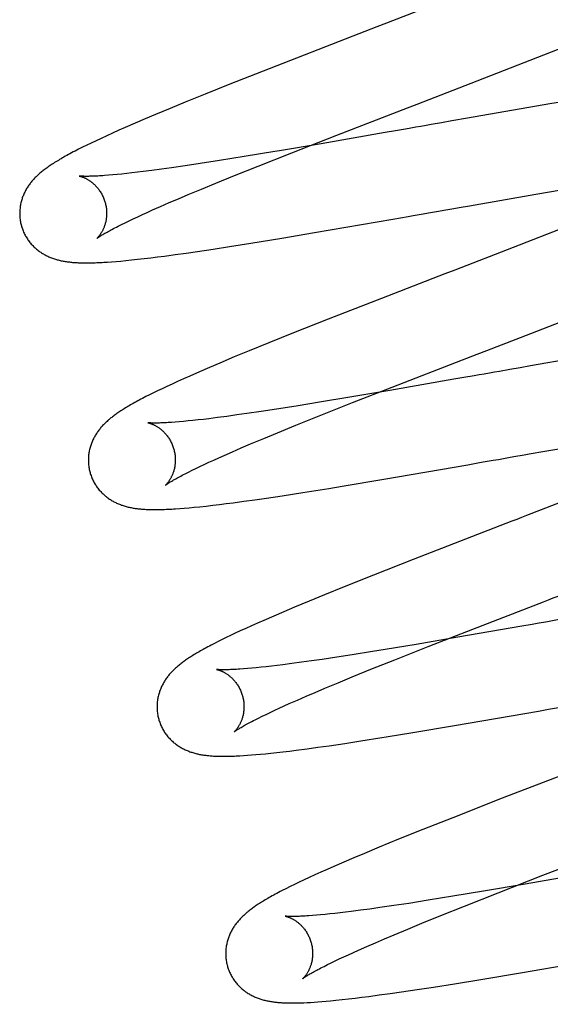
# Model space of a CAD drawing. Header units: inches. Extents: x 0 to 184, y 0 to 119.
# Tile 22 of 114: x 92.75 to 92.872, y 43.705 to 43.932. Entities that reach past the tile are written whole.
import ezdxf

# ---------------------------------------------------------------- set-up
doc = ezdxf.new("R2010")
doc.units = ezdxf.units.IN
doc.header["$LTSCALE"] = 10.121375
doc.header["$MEASUREMENT"] = 0
doc.linetypes.add('HIDDEN', pattern=[0.2, 0.1, -0.1])
doc.layers.add('DEFAULT_2', color=8, linetype='HIDDEN')

msp = doc.modelspace()

# ---------------------------------------------------------------- linework, layer by layer
at = {"layer": 'DEFAULT_2', "color": 8, "linetype": 'HIDDEN'}
for p, q in [((92.8377, 47.61281), (92.8377, 42.11231)), ((92.84702, 43.93552), (92.83473, 43.93076)), ((92.82697, 43.92776), (92.80773, 43.92027)), ((92.87095, 43.92349), (92.88075, 43.92737)), ((92.85417, 43.91694), (92.87095, 43.92349)), ((92.80773, 43.92027), (92.79871, 43.91672)), ((92.79871, 43.91672), (92.79301, 43.91443)), ((92.84182, 43.91216), (92.85417, 43.91694)), ((92.79301, 43.91443), (92.78846, 43.91259)), ((92.78846, 43.91259), (92.78498, 43.91115)), ((92.87232, 43.91217), (92.85333, 43.90889)), ((92.87817, 43.91315), (92.87232, 43.91217)), ((92.78163, 43.90976), (92.77921, 43.90874)), ((92.78498, 43.91115), (92.78163, 43.90976)), ((92.77689, 43.90774), (92.77464, 43.90676)), ((92.77921, 43.90874), (92.77689, 43.90774)), ((92.84738, 43.90785), (92.84501, 43.90743)), ((92.84976, 43.90826), (92.84738, 43.90785)), ((92.85333, 43.90889), (92.84976, 43.90826)), ((92.77038, 43.90485), (92.7691, 43.90426)), ((92.77174, 43.90547), (92.77038, 43.90485)), ((92.77317, 43.90611), (92.77174, 43.90547)), ((92.77464, 43.90676), (92.77317, 43.90611)), ((92.81299, 43.90096), (92.82327, 43.90498)), ((92.83446, 43.90558), (92.81974, 43.90303)), ((92.83679, 43.90599), (92.83446, 43.90558)), ((92.83912, 43.9064), (92.83679, 43.90599)), ((92.76578, 43.90268), (92.76483, 43.90221)), ((92.76681, 43.90318), (92.76578, 43.90268)), ((92.76792, 43.90371), (92.76681, 43.90318)), ((92.7691, 43.90426), (92.76792, 43.90371)), ((92.76393, 43.90176), (92.76309, 43.90133)), ((92.76483, 43.90221), (92.76393, 43.90176)), ((92.80906, 43.90121), (92.80202, 43.90005)), ((92.80524, 43.89789), (92.81299, 43.90096)), ((92.79185, 43.89844), (92.78846, 43.89794)), ((92.79633, 43.89914), (92.79185, 43.89844)), ((92.80202, 43.90005), (92.79633, 43.89914)), ((92.77176, 43.89584), (92.7708, 43.89576)), ((92.77277, 43.89594), (92.77176, 43.89584)), ((92.77385, 43.89605), (92.77277, 43.89594)), ((92.77499, 43.89617), (92.77385, 43.89605)), ((92.77618, 43.8963), (92.77499, 43.89617)), ((92.77743, 43.89645), (92.77618, 43.8963)), ((92.77873, 43.8966), (92.77743, 43.89645)), ((92.78079, 43.89687), (92.77873, 43.8966)), ((92.78296, 43.89716), (92.78079, 43.89687)), ((92.78525, 43.89747), (92.78296, 43.89716)), ((92.78846, 43.89794), (92.78525, 43.89747)), ((92.79545, 43.89394), (92.79976, 43.8957)), ((92.79976, 43.8957), (92.80524, 43.89789)), ((92.79218, 43.8926), (92.79545, 43.89394)), ((92.78688, 43.89037), (92.78908, 43.8913)), ((92.78908, 43.8913), (92.79218, 43.8926)), ((92.85379, 43.88876), (92.8691, 43.89142)), ((92.8691, 43.89142), (92.87952, 43.8932)), ((92.78278, 43.8886), (92.78478, 43.88946)), ((92.78478, 43.88946), (92.78688, 43.89037)), ((92.77751, 43.88622), (92.77859, 43.88672)), ((92.77859, 43.88672), (92.77972, 43.88723)), ((92.77972, 43.88723), (92.78091, 43.88777)), ((92.78091, 43.88777), (92.78278, 43.8886)), ((92.84671, 43.88752), (92.84789, 43.88773)), ((92.85143, 43.88835), (92.85379, 43.88876)), ((92.77298, 43.88403), (92.77377, 43.88442)), ((92.77377, 43.88442), (92.77462, 43.88484)), ((92.77462, 43.88484), (92.77552, 43.88528)), ((92.77552, 43.88528), (92.77649, 43.88574)), ((92.77649, 43.88574), (92.77751, 43.88622)), ((92.81816, 43.88256), (92.83619, 43.88568)), ((92.83619, 43.88568), (92.83968, 43.88629)), ((92.81068, 43.8813), (92.81816, 43.88256)), ((92.87607, 43.88389), (92.86386, 43.87913)), ((92.79865, 43.87935), (92.80353, 43.88013)), ((92.80353, 43.88013), (92.81068, 43.8813)), ((92.7861, 43.8775), (92.78864, 43.87785)), ((92.78864, 43.87785), (92.79126, 43.87823)), ((92.79126, 43.87823), (92.79489, 43.87877)), ((92.79489, 43.87877), (92.79865, 43.87935)), ((92.86386, 43.87913), (92.85041, 43.87393)), ((92.7706, 43.87579), (92.77152, 43.87585)), ((92.77152, 43.87585), (92.77252, 43.87593)), ((92.77252, 43.87593), (92.7736, 43.87602)), ((92.7736, 43.87602), (92.77478, 43.87613)), ((92.77478, 43.87613), (92.77607, 43.87626)), ((92.77607, 43.87626), (92.77748, 43.87642)), ((92.77748, 43.87642), (92.77898, 43.87659)), ((92.77898, 43.87659), (92.7805, 43.87677)), ((92.7805, 43.87677), (92.78205, 43.87696)), ((92.78205, 43.87696), (92.78364, 43.87717)), ((92.78364, 43.87717), (92.7861, 43.8775)), ((92.83498, 43.86795), (92.8213, 43.86261)), ((92.86789, 43.85935), (92.88583, 43.86634)), ((92.8213, 43.86261), (92.81335, 43.85946)), ((92.81335, 43.85946), (92.80768, 43.85719)), ((92.80768, 43.85719), (92.80317, 43.85535)), ((92.80317, 43.85535), (92.79972, 43.85393)), ((92.88803, 43.85536), (92.86786, 43.85188)), ((92.79972, 43.85393), (92.7964, 43.85254)), ((92.83606, 43.84702), (92.85223, 43.85329)), ((92.85223, 43.85329), (92.85555, 43.85458)), ((92.79172, 43.85053), (92.78948, 43.84955)), ((92.79402, 43.85152), (92.79172, 43.85053)), ((92.7964, 43.85254), (92.79402, 43.85152)), ((92.86312, 43.85105), (92.86075, 43.85063)), ((92.86549, 43.85146), (92.86312, 43.85105)), ((92.86786, 43.85188), (92.86549, 43.85146)), ((92.78667, 43.84829), (92.7854, 43.84771)), ((92.78804, 43.84891), (92.78667, 43.84829)), ((92.78948, 43.84955), (92.78804, 43.84891)), ((92.85021, 43.84879), (92.8355, 43.84623)), ((92.85253, 43.84919), (92.85021, 43.84879)), ((92.85487, 43.8496), (92.85253, 43.84919)), ((92.78209, 43.84614), (92.78114, 43.84568)), ((92.78312, 43.84664), (92.78209, 43.84614)), ((92.78422, 43.84716), (92.78312, 43.84664)), ((92.7854, 43.84771), (92.78422, 43.84716)), ((92.8355, 43.84623), (92.82587, 43.84459)), ((92.82693, 43.84344), (92.83606, 43.84702)), ((92.77941, 43.84481), (92.77862, 43.8444)), ((92.78025, 43.84523), (92.77941, 43.84481)), ((92.78114, 43.84568), (92.78025, 43.84523)), ((92.81978, 43.84358), (92.81398, 43.84264)), ((92.82587, 43.84459), (92.81978, 43.84358)), ((92.80594, 43.84139), (92.80264, 43.84091)), ((92.80941, 43.84192), (92.80594, 43.84139)), ((92.81398, 43.84264), (92.80941, 43.84192)), ((92.81928, 43.8404), (92.82693, 43.84344)), ((92.78708, 43.83901), (92.78616, 43.83894)), ((92.78807, 43.8391), (92.78708, 43.83901)), ((92.78912, 43.8392), (92.78807, 43.8391)), ((92.79022, 43.83932), (92.78912, 43.8392)), ((92.79139, 43.83944), (92.79022, 43.83932)), ((92.79261, 43.83958), (92.79139, 43.83944)), ((92.79389, 43.83973), (92.79261, 43.83958)), ((92.7959, 43.83999), (92.79389, 43.83973)), ((92.79803, 43.84027), (92.7959, 43.83999)), ((92.80028, 43.84058), (92.79803, 43.84027)), ((92.80264, 43.84091), (92.80028, 43.84058)), ((92.81391, 43.83824), (92.81928, 43.8404)), ((92.80968, 43.83651), (92.81391, 43.83824)), ((92.80347, 43.83392), (92.80649, 43.83519)), ((92.80649, 43.83519), (92.80968, 43.83651)), ((92.87111, 43.83224), (92.8853, 43.8347)), ((92.79929, 43.83212), (92.80133, 43.833)), ((92.80133, 43.833), (92.80347, 43.83392)), ((92.86755, 43.83162), (92.87111, 43.83224)), ((92.79388, 43.8297), (92.79499, 43.83021)), ((92.79499, 43.83021), (92.79615, 43.83073)), ((92.79615, 43.83073), (92.79737, 43.83127)), ((92.79737, 43.83127), (92.79929, 43.83212)), ((92.85928, 43.83017), (92.86046, 43.83037)), ((92.78919, 43.82745), (92.79001, 43.82786)), ((92.79001, 43.82786), (92.79089, 43.82829)), ((92.79089, 43.82829), (92.79183, 43.82874)), ((92.79183, 43.82874), (92.79283, 43.82921)), ((92.79283, 43.82921), (92.79388, 43.8297)), ((92.83414, 43.8258), (92.85342, 43.82914)), ((92.85342, 43.82914), (92.85576, 43.82955)), ((92.78843, 43.82706), (92.78919, 43.82745)), ((92.82453, 43.82419), (92.83414, 43.8258)), ((92.81549, 43.82273), (92.82145, 43.82369)), ((92.82145, 43.82369), (92.82453, 43.82419)), ((92.80192, 43.82071), (92.80447, 43.82107)), ((92.80447, 43.82107), (92.80711, 43.82145)), ((92.80711, 43.82145), (92.81075, 43.82199)), ((92.81075, 43.82199), (92.81549, 43.82273)), ((92.78718, 43.81905), (92.78821, 43.81913)), ((92.78821, 43.81913), (92.78931, 43.81923)), ((92.78931, 43.81923), (92.79051, 43.81934)), ((92.79051, 43.81934), (92.79183, 43.81947)), ((92.79183, 43.81947), (92.79327, 43.81962)), ((92.79327, 43.81962), (92.79477, 43.8198)), ((92.79477, 43.8198), (92.7963, 43.81998)), ((92.7963, 43.81998), (92.79786, 43.82017)), ((92.79786, 43.82017), (92.79945, 43.82038)), ((92.79945, 43.82038), (92.80192, 43.82071)), ((92.84085, 43.8073), (92.83174, 43.80371)), ((92.83174, 43.80371), (92.82502, 43.80102)), ((92.82502, 43.80102), (92.82044, 43.79917)), ((92.82044, 43.79917), (92.81693, 43.79773)), ((92.81356, 43.79632), (92.81113, 43.7953)), ((92.81693, 43.79773), (92.81356, 43.79632)), ((92.80878, 43.79429), (92.80649, 43.7933)), ((92.81113, 43.7953), (92.80878, 43.79429)), ((92.80234, 43.79144), (92.8011, 43.79087)), ((92.80365, 43.79203), (92.80234, 43.79144)), ((92.80504, 43.79265), (92.80365, 43.79203)), ((92.80649, 43.7933), (92.80504, 43.79265)), ((92.86589, 43.79198), (92.85117, 43.78942)), ((92.86822, 43.79238), (92.86589, 43.79198)), ((92.79785, 43.78933), (92.7969, 43.78887)), ((92.79886, 43.78982), (92.79785, 43.78933)), ((92.79995, 43.79034), (92.79886, 43.78982)), ((92.8011, 43.79087), (92.79995, 43.79034)), ((92.85117, 43.78942), (92.84153, 43.78778)), ((92.84434, 43.78728), (92.85459, 43.79129)), ((92.79517, 43.788), (92.79438, 43.78759)), ((92.79601, 43.78843), (92.79517, 43.788)), ((92.7969, 43.78887), (92.79601, 43.78843)), ((92.84153, 43.78778), (92.83444, 43.7866)), ((92.83661, 43.78423), (92.84434, 43.78728)), ((92.8233, 43.78484), (92.81991, 43.78433)), ((92.82686, 43.78539), (92.8233, 43.78484)), ((92.83153, 43.78613), (92.82686, 43.78539)), ((92.83444, 43.7866), (92.83153, 43.78613)), ((92.80479, 43.7824), (92.80375, 43.7823)), ((92.80589, 43.78251), (92.80479, 43.7824)), ((92.80706, 43.78264), (92.80589, 43.78251)), ((92.80827, 43.78278), (92.80706, 43.78264)), ((92.80955, 43.78293), (92.80827, 43.78278)), ((92.81087, 43.78309), (92.80955, 43.78293)), ((92.81297, 43.78336), (92.81087, 43.78309)), ((92.81517, 43.78366), (92.81297, 43.78336)), ((92.81749, 43.78398), (92.81517, 43.78366)), ((92.81991, 43.78433), (92.81749, 43.78398)), ((92.83116, 43.78204), (92.83661, 43.78423)), ((92.80277, 43.78221), (92.80185, 43.78214)), ((92.80375, 43.7823), (92.80277, 43.78221)), ((92.82361, 43.77895), (92.82686, 43.78029)), ((92.82686, 43.78029), (92.83116, 43.78204)), ((92.82052, 43.77766), (92.82361, 43.77895)), ((92.81425, 43.77496), (92.81623, 43.77583)), ((92.81623, 43.77583), (92.81832, 43.77673)), ((92.81832, 43.77673), (92.82052, 43.77766)), ((92.81008, 43.77309), (92.8112, 43.77361)), ((92.8112, 43.77361), (92.81238, 43.77414)), ((92.81238, 43.77414), (92.81425, 43.77496)), ((92.80529, 43.77081), (92.80613, 43.77123)), ((92.80613, 43.77123), (92.80703, 43.77166)), ((92.80703, 43.77166), (92.80799, 43.77212)), ((92.80799, 43.77212), (92.80901, 43.7726)), ((92.80901, 43.7726), (92.81008, 43.77309)), ((92.85037, 43.76909), (92.86965, 43.77243)), ((92.86965, 43.77243), (92.87198, 43.77284)), ((92.87198, 43.77284), (92.87432, 43.77325)), ((92.80451, 43.77042), (92.80529, 43.77081)), ((92.84077, 43.76747), (92.85037, 43.76909)), ((92.81897, 43.76409), (92.82155, 43.76446)), ((92.82155, 43.76446), (92.82511, 43.76499)), ((92.82511, 43.76499), (92.82884, 43.76555)), ((92.82884, 43.76555), (92.83367, 43.76632)), ((92.80184, 43.76218), (92.80274, 43.76224)), ((92.80274, 43.76224), (92.80369, 43.76232)), ((92.80369, 43.76232), (92.8047, 43.7624)), ((92.8047, 43.7624), (92.80577, 43.7625)), ((92.80577, 43.7625), (92.80692, 43.76261)), ((92.80692, 43.76261), (92.80816, 43.76274)), ((92.80816, 43.76274), (92.80948, 43.76288)), ((92.80948, 43.76288), (92.8109, 43.76304)), ((92.8109, 43.76304), (92.81241, 43.76323)), ((92.81241, 43.76323), (92.81399, 43.76342)), ((92.81399, 43.76342), (92.81645, 43.76375)), ((92.81645, 43.76375), (92.81897, 43.76409)), ((92.87995, 43.75956), (92.86135, 43.75235)), ((92.86135, 43.75235), (92.84997, 43.74788)), ((92.84997, 43.74788), (92.84311, 43.74516)), ((92.84311, 43.74516), (92.83752, 43.7429)), ((92.83752, 43.7429), (92.83308, 43.74108)), ((92.82969, 43.73967), (92.82725, 43.73864)), ((92.83308, 43.74108), (92.82969, 43.73967)), ((92.82488, 43.73763), (92.82259, 43.73664)), ((92.82725, 43.73864), (92.82488, 43.73763)), ((92.81965, 43.73534), (92.81828, 43.73472)), ((92.8211, 43.73598), (92.81965, 43.73534)), ((92.82259, 43.73664), (92.8211, 43.73598)), ((92.88006, 43.7349), (92.8666, 43.73257)), ((92.81354, 43.7325), (92.81254, 43.73201)), ((92.81461, 43.73301), (92.81354, 43.7325)), ((92.81576, 43.73355), (92.81461, 43.73301)), ((92.81698, 43.73412), (92.81576, 43.73355)), ((92.81828, 43.73472), (92.81698, 43.73412)), ((92.8666, 43.73257), (92.85704, 43.73094)), ((92.86042, 43.73061), (92.87072, 43.73463)), ((92.8116, 43.73154), (92.81073, 43.73109)), ((92.81254, 43.73201), (92.8116, 43.73154)), ((92.85704, 43.73094), (92.85001, 43.72978)), ((92.85267, 43.72754), (92.86042, 43.73061)), ((92.83983, 43.72816), (92.83643, 43.72765)), ((92.84432, 43.72886), (92.83983, 43.72816)), ((92.85001, 43.72978), (92.84432, 43.72886)), ((92.8217, 43.72572), (92.8206, 43.72561)), ((92.82285, 43.72585), (92.8217, 43.72572)), ((92.82406, 43.72598), (92.82285, 43.72585)), ((92.82532, 43.72614), (92.82406, 43.72598)), ((92.82664, 43.7263), (92.82532, 43.72614)), ((92.82872, 43.72657), (92.82664, 43.7263)), ((92.83091, 43.72686), (92.82872, 43.72657)), ((92.83321, 43.72718), (92.83091, 43.72686)), ((92.83643, 43.72765), (92.83321, 43.72718)), ((92.84719, 43.72534), (92.85267, 43.72754)), ((92.81862, 43.72543), (92.81769, 43.72535)), ((92.81958, 43.72551), (92.81862, 43.72543)), ((92.8206, 43.72561), (92.81958, 43.72551)), ((92.8396, 43.72224), (92.84287, 43.72359)), ((92.84287, 43.72359), (92.84719, 43.72534)), ((92.83649, 43.72094), (92.8396, 43.72224)), ((92.83019, 43.71824), (92.83218, 43.7191)), ((92.83218, 43.7191), (92.83428, 43.72001)), ((92.83428, 43.72001), (92.83649, 43.72094)), ((92.82598, 43.71635), (92.82712, 43.71687)), ((92.82712, 43.71687), (92.82831, 43.7174)), ((92.82831, 43.7174), (92.83019, 43.71824)), ((92.82116, 43.71406), (92.82201, 43.71448)), ((92.82201, 43.71448), (92.82291, 43.71492)), ((92.82291, 43.71492), (92.82388, 43.71538)), ((92.82388, 43.71538), (92.8249, 43.71586)), ((92.8249, 43.71586), (92.82598, 43.71635)), ((92.86601, 43.71227), (92.88519, 43.71559)), ((92.82037, 43.71366), (92.82116, 43.71406)), ((92.85645, 43.71066), (92.86601, 43.71227)), ((92.85038, 43.70967), (92.85645, 43.71066)), ((92.83559, 43.70742), (92.83819, 43.70779)), ((92.83819, 43.70779), (92.84179, 43.70833)), ((92.84179, 43.70833), (92.84553, 43.7089)), ((92.84553, 43.7089), (92.85038, 43.70967)), ((92.81648, 43.70532), (92.81725, 43.70537)), ((92.81725, 43.70537), (92.81806, 43.70542)), ((92.81806, 43.70542), (92.81892, 43.70548)), ((92.81892, 43.70548), (92.81984, 43.70555)), ((92.81984, 43.70555), (92.82083, 43.70564)), ((92.82083, 43.70564), (92.82188, 43.70574)), ((92.82188, 43.70574), (92.8231, 43.70586)), ((92.8231, 43.70586), (92.82453, 43.70601)), ((92.82453, 43.70601), (92.826, 43.70617)), ((92.826, 43.70617), (92.82751, 43.70635)), ((92.82751, 43.70635), (92.82905, 43.70654)), ((92.82905, 43.70654), (92.83063, 43.70674)), ((92.83063, 43.70674), (92.83307, 43.70707)), ((92.83307, 43.70707), (92.83559, 43.70742))]:
    msp.add_line(p, q, dxfattribs=at)
for points in [[(92.83473, 43.93076), (92.8325, 43.9299), (92.82697, 43.92776)], [(92.82327, 43.90498), (92.83959, 43.9113), (92.84182, 43.91216)], [(92.84501, 43.90743), (92.84383, 43.90723), (92.84265, 43.90702), (92.84147, 43.90681), (92.8403, 43.90661), (92.83912, 43.9064)], [(92.81974, 43.90303), (92.8101, 43.90139), (92.80906, 43.90121)], [(92.76309, 43.90133), (92.76269, 43.90112), (92.7623, 43.90091), (92.76193, 43.90071), (92.76156, 43.90051), (92.7612, 43.90032), (92.76086, 43.90013), (92.76052, 43.89994), (92.76019, 43.89975), (92.75987, 43.89957), (92.75956, 43.89938), (92.75926, 43.8992), (92.75897, 43.89903), (92.75868, 43.89885), (92.75841, 43.89868), (92.75814, 43.89851), (92.75787, 43.89834), (92.75762, 43.89817), (92.75737, 43.898), (92.75713, 43.89784), (92.75689, 43.89768), (92.75666, 43.89751), (92.75644, 43.89735), (92.75622, 43.89719), (92.75601, 43.89703), (92.7558, 43.89687), (92.7556, 43.89671), (92.7554, 43.89655), (92.75521, 43.89639), (92.75502, 43.89623), (92.75484, 43.89607), (92.75466, 43.89591), (92.75448, 43.89574), (92.7543, 43.89558), (92.75413, 43.89541), (92.75396, 43.89524), (92.7538, 43.89507), (92.75364, 43.8949), (92.75348, 43.89473), (92.75333, 43.89455), (92.75318, 43.89438), (92.75303, 43.8942), (92.75289, 43.89402), (92.75274, 43.89383), (92.75261, 43.89365), (92.75247, 43.89346), (92.75234, 43.89327), (92.75222, 43.89308), (92.75209, 43.89288), (92.75197, 43.89268), (92.75185, 43.89248), (92.75174, 43.89227), (92.75163, 43.89206), (92.75152, 43.89185), (92.75142, 43.89164), (92.75132, 43.89142), (92.75123, 43.89121), (92.75114, 43.89099), (92.75105, 43.89077), (92.75097, 43.89054), (92.7509, 43.89032), (92.75083, 43.89009), (92.75076, 43.88985), (92.7507, 43.88962), (92.75064, 43.88938), (92.75059, 43.88914), (92.75054, 43.8889), (92.7505, 43.88865), (92.75047, 43.88841), (92.75044, 43.88816), (92.75041, 43.88791), (92.75039, 43.88765), (92.75038, 43.8874), (92.75037, 43.88715), (92.75037, 43.88689), (92.75038, 43.88663), (92.75039, 43.88638), (92.75041, 43.88612), (92.75043, 43.88586), (92.75046, 43.88561), (92.7505, 43.88535), (92.75054, 43.8851), (92.75059, 43.88484), (92.75064, 43.88459), (92.7507, 43.88434), (92.75076, 43.88413)], [(92.7708, 43.89576), (92.76991, 43.89569), (92.76949, 43.89566), (92.76908, 43.89564), (92.76869, 43.89561), (92.76832, 43.89559), (92.76796, 43.89557), (92.76762, 43.89556), (92.7673, 43.89554), (92.76699, 43.89553), (92.7667, 43.89552), (92.76642, 43.89552), (92.76617, 43.89551), (92.76593, 43.89551), (92.76571, 43.89551), (92.76551, 43.89551), (92.76532, 43.89551), (92.76515, 43.89552), (92.765, 43.89552), (92.76486, 43.89553), (92.76473, 43.89553), (92.76462, 43.89554), (92.76452, 43.89554), (92.76443, 43.89555), (92.76435, 43.89555), (92.76428, 43.89556), (92.76422, 43.89557), (92.76417, 43.89557), (92.76414, 43.89558), (92.76411, 43.89558), (92.76409, 43.89558), (92.76408, 43.89558)], [(92.76408, 43.89558), (92.76408, 43.89558), (92.76408, 43.89558), (92.7641, 43.89558), (92.76412, 43.89558), (92.76415, 43.89557), (92.76418, 43.89556), (92.76422, 43.89555), (92.76427, 43.89554), (92.76432, 43.89553), (92.76438, 43.89551), (92.76445, 43.89549), (92.76452, 43.89547), (92.76459, 43.89545), (92.76467, 43.89542), (92.76475, 43.89539), (92.76484, 43.89536), (92.76493, 43.89533), (92.76502, 43.89529), (92.76512, 43.89525), (92.76522, 43.89521), (92.76532, 43.89516), (92.76542, 43.89511), (92.76553, 43.89506), (92.76564, 43.895), (92.76576, 43.89494), (92.76587, 43.89488), (92.76599, 43.89481), (92.76611, 43.89474), (92.76624, 43.89466), (92.76636, 43.89458), (92.76649, 43.89449), (92.76662, 43.8944), (92.76675, 43.89431), (92.76688, 43.8942), (92.76702, 43.8941), (92.76715, 43.89399), (92.76729, 43.89387), (92.76742, 43.89375), (92.76756, 43.89362), (92.7677, 43.89349), (92.76783, 43.89335), (92.76797, 43.8932), (92.76811, 43.89305), (92.76824, 43.89289), (92.76838, 43.89273), (92.76851, 43.89256), (92.76864, 43.89238), (92.76876, 43.8922), (92.76889, 43.89202), (92.76901, 43.89183), (92.76913, 43.89163), (92.76924, 43.89143), (92.76935, 43.89123), (92.76945, 43.89102), (92.76955, 43.8908), (92.76965, 43.89059), (92.76974, 43.89037), (92.76982, 43.89014), (92.7699, 43.88991), (92.76997, 43.88968), (92.77003, 43.88948)], [(92.77003, 43.88948), (92.77008, 43.88929), (92.77014, 43.88905), (92.77019, 43.88882), (92.77023, 43.88858), (92.77027, 43.88835), (92.7703, 43.88811), (92.77033, 43.88788), (92.77034, 43.88765), (92.77036, 43.88742), (92.77036, 43.88719), (92.77036, 43.88696), (92.77036, 43.88673), (92.77035, 43.88651), (92.77033, 43.88629), (92.77031, 43.88607), (92.77029, 43.88586), (92.77026, 43.88565), (92.77023, 43.88545), (92.77019, 43.88524), (92.77015, 43.88505), (92.7701, 43.88486), (92.77005, 43.88467), (92.77, 43.88449), (92.76995, 43.88432), (92.76989, 43.88415), (92.76983, 43.88399), (92.76977, 43.88383), (92.76971, 43.88367), (92.76965, 43.88352), (92.76959, 43.88338), (92.76952, 43.88324), (92.76946, 43.8831), (92.76939, 43.88297), (92.76932, 43.88285), (92.76926, 43.88273), (92.76919, 43.88261), (92.76913, 43.8825), (92.76906, 43.8824), (92.76899, 43.8823), (92.76893, 43.8822), (92.76887, 43.88211), (92.7688, 43.88202), (92.76874, 43.88193), (92.76868, 43.88185), (92.76862, 43.88178), (92.76856, 43.8817), (92.76851, 43.88164), (92.76845, 43.88157), (92.7684, 43.88152), (92.76835, 43.88146), (92.76831, 43.88141), (92.76827, 43.88137), (92.76823, 43.88133), (92.76819, 43.88129), (92.76816, 43.88126), (92.76813, 43.88124), (92.76811, 43.88122), (92.7681, 43.8812), (92.76808, 43.88119), (92.76808, 43.88119)], [(92.83968, 43.88629), (92.84085, 43.8865), (92.84319, 43.88691)], [(92.84319, 43.88691), (92.84436, 43.88711), (92.84671, 43.88752)], [(92.84789, 43.88773), (92.85024, 43.88814), (92.85143, 43.88835)], [(92.75076, 43.88413), (92.75082, 43.88391), (92.7509, 43.88367), (92.75098, 43.88342), (92.75107, 43.88318), (92.75117, 43.88294), (92.75127, 43.8827), (92.75138, 43.88247), (92.75149, 43.88223), (92.75161, 43.882), (92.75173, 43.88178), (92.75186, 43.88156), (92.75199, 43.88134), (92.75213, 43.88112), (92.75227, 43.88091), (92.75242, 43.88071), (92.75257, 43.8805), (92.75272, 43.88031), (92.75288, 43.88011), (92.75304, 43.87993), (92.75321, 43.87974), (92.75338, 43.87956), (92.75355, 43.87939), (92.75372, 43.87922), (92.7539, 43.87905), (92.75408, 43.87889), (92.75426, 43.87874), (92.75444, 43.87859), (92.75463, 43.87844), (92.75482, 43.8783), (92.75501, 43.87816), (92.75521, 43.87803), (92.75541, 43.8779), (92.75561, 43.87777), (92.75581, 43.87765), (92.75601, 43.87753), (92.75622, 43.87742), (92.75642, 43.87731), (92.75663, 43.87721), (92.75684, 43.87711), (92.75705, 43.87701), (92.75726, 43.87692), (92.75748, 43.87683), (92.75769, 43.87675), (92.75791, 43.87667), (92.75813, 43.87659), (92.75835, 43.87652), (92.75857, 43.87645), (92.7588, 43.87638), (92.75902, 43.87632), (92.75925, 43.87626), (92.75947, 43.8762), (92.7597, 43.87615), (92.75993, 43.8761), (92.76016, 43.87605), (92.76039, 43.87601), (92.76062, 43.87597), (92.76085, 43.87593), (92.76108, 43.87589), (92.76132, 43.87586), (92.76155, 43.87583), (92.76179, 43.8758), (92.76203, 43.87577), (92.76228, 43.87575), (92.76253, 43.87572), (92.76278, 43.8757), (92.76304, 43.87568), (92.7633, 43.87567), (92.76357, 43.87565), (92.76385, 43.87564), (92.76413, 43.87563), (92.76442, 43.87562), (92.76472, 43.87561), (92.76503, 43.87561), (92.76534, 43.8756), (92.76566, 43.8756), (92.76598, 43.8756), (92.76631, 43.8756), (92.76666, 43.87561), (92.76701, 43.87562), (92.76736, 43.87563), (92.76773, 43.87564), (92.76811, 43.87565), (92.7685, 43.87567), (92.76889, 43.87569), (92.7693, 43.87571), (92.76972, 43.87573), (92.7706, 43.87579)], [(92.76808, 43.88119), (92.76809, 43.8812), (92.7681, 43.88121), (92.76813, 43.88123), (92.76816, 43.88125), (92.7682, 43.88128), (92.76825, 43.88132), (92.7683, 43.88136), (92.76837, 43.88141), (92.76845, 43.88146), (92.76855, 43.88153), (92.76865, 43.8816), (92.76877, 43.88167), (92.76889, 43.88175), (92.76904, 43.88184), (92.76919, 43.88194), (92.76936, 43.88205), (92.76955, 43.88216), (92.76975, 43.88228), (92.76997, 43.88241), (92.7702, 43.88254), (92.77045, 43.88268), (92.77071, 43.88283), (92.77099, 43.88298), (92.77128, 43.88314), (92.77159, 43.8833), (92.77192, 43.88348), (92.77225, 43.88365), (92.77261, 43.88384), (92.77298, 43.88403)], [(92.85041, 43.87393), (92.84818, 43.87307), (92.83498, 43.86795)], [(92.85555, 43.85458), (92.85778, 43.85544), (92.86789, 43.85935)], [(92.86075, 43.85063), (92.85957, 43.85043), (92.85839, 43.85022), (92.85721, 43.85001), (92.85604, 43.84981), (92.85487, 43.8496)], [(92.77862, 43.8444), (92.77824, 43.8442), (92.77787, 43.844), (92.77751, 43.84381), (92.77716, 43.84362), (92.77682, 43.84343), (92.77649, 43.84325), (92.77617, 43.84307), (92.77586, 43.84289), (92.77556, 43.84271), (92.77526, 43.84254), (92.77498, 43.84237), (92.7747, 43.8422), (92.77443, 43.84203), (92.77417, 43.84187), (92.77391, 43.84171), (92.77366, 43.84155), (92.77342, 43.84139), (92.77319, 43.84123), (92.77296, 43.84108), (92.77274, 43.84093), (92.77253, 43.84078), (92.77232, 43.84063), (92.77212, 43.84048), (92.77192, 43.84033), (92.77173, 43.84018), (92.77154, 43.84003), (92.77135, 43.83989), (92.77116, 43.83974), (92.77098, 43.83958), (92.7708, 43.83943), (92.77063, 43.83928), (92.77045, 43.83912), (92.77028, 43.83896), (92.77011, 43.8388), (92.76994, 43.83864), (92.76978, 43.83847), (92.76961, 43.83831), (92.76945, 43.83814), (92.7693, 43.83796), (92.76914, 43.83779), (92.76899, 43.83761), (92.76884, 43.83743), (92.76869, 43.83725), (92.76855, 43.83706), (92.76841, 43.83688), (92.76828, 43.83669), (92.76815, 43.8365), (92.76802, 43.83631), (92.76789, 43.83611), (92.76777, 43.83591), (92.76765, 43.83571), (92.76754, 43.8355), (92.76743, 43.83529), (92.76732, 43.83508), (92.76722, 43.83487), (92.76712, 43.83465), (92.76703, 43.83443), (92.76694, 43.83422), (92.76685, 43.83399), (92.76677, 43.83377), (92.7667, 43.83354), (92.76662, 43.83331), (92.76656, 43.83308), (92.76649, 43.83284), (92.76644, 43.8326), (92.76638, 43.83236), (92.76634, 43.83212), (92.7663, 43.83187), (92.76626, 43.83163), (92.76623, 43.83138), (92.7662, 43.83113), (92.76618, 43.83087), (92.76617, 43.83062), (92.76616, 43.83036), (92.76616, 43.83011), (92.76617, 43.82985), (92.76618, 43.82959), (92.7662, 43.82933), (92.76622, 43.82908), (92.76625, 43.82882), (92.76629, 43.82856), (92.76633, 43.82831), (92.76638, 43.82805), (92.76643, 43.8278), (92.7665, 43.82755), (92.76655, 43.82734)], [(92.78616, 43.83894), (92.7853, 43.83887), (92.78489, 43.83885), (92.7845, 43.83882), (92.78413, 43.8388), (92.78377, 43.83878), (92.78343, 43.83877), (92.78311, 43.83875), (92.7828, 43.83874), (92.7825, 43.83873), (92.78223, 43.83873), (92.78197, 43.83872), (92.78173, 43.83872), (92.7815, 43.83872), (92.7813, 43.83872), (92.78111, 43.83872), (92.78094, 43.83873), (92.78079, 43.83873), (92.78065, 43.83873), (92.78052, 43.83874), (92.7804, 43.83875), (92.7803, 43.83875), (92.78021, 43.83876), (92.78013, 43.83876), (92.78007, 43.83877), (92.78001, 43.83878), (92.77996, 43.83878), (92.77992, 43.83878), (92.7799, 43.83879), (92.77988, 43.83879), (92.77987, 43.83879)], [(92.77987, 43.83879), (92.77987, 43.83879), (92.77987, 43.83879), (92.77989, 43.83879), (92.77991, 43.83878), (92.77994, 43.83878), (92.77998, 43.83877), (92.78002, 43.83876), (92.78006, 43.83875), (92.78012, 43.83873), (92.78018, 43.83872), (92.78024, 43.8387), (92.78031, 43.83868), (92.78038, 43.83866), (92.78046, 43.83863), (92.78055, 43.8386), (92.78063, 43.83857), (92.78072, 43.83853), (92.78082, 43.8385), (92.78091, 43.83846), (92.78101, 43.83841), (92.78111, 43.83837), (92.78122, 43.83832), (92.78133, 43.83826), (92.78144, 43.83821), (92.78155, 43.83815), (92.78167, 43.83808), (92.78179, 43.83801), (92.78191, 43.83794), (92.78203, 43.83787), (92.78216, 43.83778), (92.78228, 43.8377), (92.78241, 43.83761), (92.78255, 43.83751), (92.78268, 43.83741), (92.78281, 43.8373), (92.78295, 43.83719), (92.78308, 43.83708), (92.78322, 43.83696), (92.78335, 43.83683), (92.78349, 43.83669), (92.78363, 43.83655), (92.78376, 43.83641), (92.7839, 43.83626), (92.78404, 43.8361), (92.78417, 43.83593), (92.7843, 43.83577), (92.78443, 43.83559), (92.78456, 43.83541), (92.78468, 43.83522), (92.7848, 43.83503), (92.78492, 43.83484), (92.78503, 43.83464), (92.78514, 43.83443), (92.78524, 43.83422), (92.78534, 43.83401), (92.78544, 43.83379), (92.78553, 43.83357), (92.78561, 43.83335), (92.78569, 43.83312), (92.78576, 43.83289), (92.78582, 43.83269)], [(92.78582, 43.83269), (92.78587, 43.83249), (92.78593, 43.83226), (92.78598, 43.83203), (92.78602, 43.83179), (92.78606, 43.83156), (92.78609, 43.83132), (92.78612, 43.83109), (92.78614, 43.83085), (92.78615, 43.83062), (92.78615, 43.83039), (92.78616, 43.83016), (92.78615, 43.82994), (92.78614, 43.82972), (92.78613, 43.8295), (92.7861, 43.82928), (92.78608, 43.82907), (92.78605, 43.82886), (92.78602, 43.82865), (92.78598, 43.82845), (92.78594, 43.82825), (92.78589, 43.82806), (92.78584, 43.82788), (92.78579, 43.8277), (92.78574, 43.82752), (92.78568, 43.82735), (92.78562, 43.82719), (92.78556, 43.82703), (92.7855, 43.82688), (92.78544, 43.82673), (92.78538, 43.82658), (92.78531, 43.82644), (92.78524, 43.82631), (92.78518, 43.82618), (92.78511, 43.82605), (92.78505, 43.82593), (92.78498, 43.82582), (92.78491, 43.82571), (92.78485, 43.8256), (92.78478, 43.8255), (92.78472, 43.8254), (92.78465, 43.82531), (92.78459, 43.82522), (92.78453, 43.82514), (92.78447, 43.82506), (92.78441, 43.82498), (92.78435, 43.82491), (92.7843, 43.82484), (92.78424, 43.82478), (92.78419, 43.82472), (92.78414, 43.82467), (92.7841, 43.82462), (92.78405, 43.82457), (92.78402, 43.82454), (92.78398, 43.8245), (92.78395, 43.82447), (92.78392, 43.82445), (92.7839, 43.82443), (92.78389, 43.82441), (92.78388, 43.8244), (92.78387, 43.8244)], [(92.85576, 43.82955), (92.85693, 43.82976), (92.85928, 43.83017)], [(92.86046, 43.83037), (92.86282, 43.83079), (92.864, 43.831)], [(92.864, 43.831), (92.86637, 43.83141), (92.86755, 43.83162)], [(92.76655, 43.82734), (92.76661, 43.82712), (92.76669, 43.82687), (92.76678, 43.82663), (92.76687, 43.82638), (92.76696, 43.82614), (92.76706, 43.8259), (92.76717, 43.82567), (92.76728, 43.82543), (92.7674, 43.8252), (92.76752, 43.82498), (92.76765, 43.82475), (92.76779, 43.82454), (92.76793, 43.82432), (92.76807, 43.82411), (92.76822, 43.8239), (92.76837, 43.8237), (92.76852, 43.8235), (92.76868, 43.82331), (92.76884, 43.82312), (92.76901, 43.82294), (92.76918, 43.82276), (92.76935, 43.82258), (92.76953, 43.82241), (92.76971, 43.82225), (92.76989, 43.82209), (92.77007, 43.82193), (92.77026, 43.82178), (92.77044, 43.82163), (92.77063, 43.82149), (92.77083, 43.82135), (92.77102, 43.82122), (92.77122, 43.82109), (92.77142, 43.82097), (92.77163, 43.82084), (92.77183, 43.82073), (92.77204, 43.82061), (92.77225, 43.82051), (92.77246, 43.8204), (92.77267, 43.8203), (92.77288, 43.82021), (92.77309, 43.82012), (92.7733, 43.82003), (92.77352, 43.81994), (92.77374, 43.81986), (92.77396, 43.81979), (92.77418, 43.81971), (92.77441, 43.81964), (92.77463, 43.81958), (92.77486, 43.81951), (92.77508, 43.81945), (92.77531, 43.8194), (92.77554, 43.81935), (92.77577, 43.8193), (92.776, 43.81925), (92.77623, 43.81921), (92.77646, 43.81917), (92.77669, 43.81913), (92.77693, 43.81909), (92.77716, 43.81906), (92.7774, 43.81903), (92.77764, 43.819), (92.77789, 43.81897), (92.77813, 43.81895), (92.77838, 43.81893), (92.77864, 43.81891), (92.7789, 43.81889), (92.77916, 43.81887), (92.77944, 43.81886), (92.77971, 43.81884), (92.78, 43.81883), (92.78029, 43.81882), (92.78059, 43.81882), (92.7809, 43.81881), (92.78121, 43.81881), (92.78154, 43.81881), (92.78187, 43.81881), (92.78221, 43.81882), (92.78257, 43.81882), (92.78293, 43.81883), (92.7833, 43.81884), (92.78368, 43.81885), (92.78408, 43.81887), (92.78448, 43.81889), (92.7849, 43.81891), (92.78533, 43.81893), (92.78577, 43.81896), (92.78622, 43.81898), (92.78718, 43.81905)], [(92.78387, 43.8244), (92.78387, 43.8244), (92.78388, 43.8244), (92.7839, 43.82442), (92.78392, 43.82444), (92.78395, 43.82446), (92.78399, 43.82449), (92.78404, 43.82453), (92.7841, 43.82457), (92.78417, 43.82462), (92.78425, 43.82468), (92.78434, 43.82474), (92.78445, 43.82481), (92.78456, 43.82489), (92.78469, 43.82497), (92.78484, 43.82506), (92.785, 43.82516), (92.78517, 43.82526), (92.78536, 43.82538), (92.78556, 43.8255), (92.78578, 43.82562), (92.78601, 43.82576), (92.78626, 43.8259), (92.78652, 43.82605), (92.7868, 43.8262), (92.7871, 43.82636), (92.78741, 43.82653), (92.78773, 43.8267), (92.78807, 43.82688), (92.78843, 43.82706)], [(92.87701, 43.82132), (92.86693, 43.81742), (92.86581, 43.81699), (92.8647, 43.81655), (92.86358, 43.81612), (92.84085, 43.8073)], [(92.85459, 43.79129), (92.87086, 43.7976), (92.87198, 43.79803), (92.87309, 43.79846), (92.8742, 43.79889), (92.88542, 43.80323)], [(92.87645, 43.79383), (92.87527, 43.79362), (92.87409, 43.79341), (92.87291, 43.79321), (92.87173, 43.793)], [(92.87173, 43.793), (92.86939, 43.79259), (92.86822, 43.79238)], [(92.79438, 43.78759), (92.79401, 43.78739), (92.79364, 43.7872), (92.79328, 43.78701), (92.79293, 43.78682), (92.7926, 43.78663), (92.79227, 43.78645), (92.79195, 43.78627), (92.79164, 43.78609), (92.79134, 43.78592), (92.79105, 43.78574), (92.79077, 43.78558), (92.79049, 43.78541), (92.79022, 43.78524), (92.78996, 43.78508), (92.78971, 43.78492), (92.78946, 43.78476), (92.78922, 43.7846), (92.78899, 43.78445), (92.78876, 43.7843), (92.78854, 43.78414), (92.78833, 43.78399), (92.78812, 43.78384), (92.78792, 43.78369), (92.78772, 43.78354), (92.78752, 43.7834), (92.78733, 43.78325), (92.78714, 43.7831), (92.78696, 43.78295), (92.78677, 43.78279), (92.78659, 43.78264), (92.78642, 43.78248), (92.78624, 43.78233), (92.78607, 43.78217), (92.7859, 43.78201), (92.78573, 43.78185), (92.78556, 43.78168), (92.7854, 43.78151), (92.78524, 43.78134), (92.78508, 43.78117), (92.78493, 43.78099), (92.78478, 43.78082), (92.78463, 43.78064), (92.78448, 43.78045), (92.78434, 43.78027), (92.7842, 43.78008), (92.78407, 43.7799), (92.78394, 43.77971), (92.78381, 43.77951), (92.78368, 43.77932), (92.78356, 43.77912), (92.78344, 43.77891), (92.78333, 43.77871), (92.78322, 43.7785), (92.78311, 43.77829), (92.78301, 43.77807), (92.78291, 43.77786), (92.78282, 43.77764), (92.78273, 43.77742), (92.78264, 43.7772), (92.78256, 43.77698), (92.78249, 43.77675), (92.78241, 43.77652), (92.78235, 43.77629), (92.78228, 43.77605), (92.78223, 43.77581), (92.78217, 43.77557), (92.78213, 43.77533), (92.78209, 43.77508), (92.78205, 43.77483), (92.78202, 43.77458), (92.78199, 43.77433), (92.78198, 43.77408), (92.78196, 43.77383), (92.78196, 43.77357), (92.78195, 43.77331), (92.78196, 43.77306), (92.78197, 43.7728), (92.78199, 43.77254), (92.78201, 43.77229), (92.78204, 43.77203), (92.78208, 43.77177), (92.78212, 43.77152), (92.78217, 43.77126), (92.78223, 43.77101), (92.78229, 43.77076), (92.78234, 43.77054)], [(92.79567, 43.782), (92.79566, 43.782), (92.79566, 43.782), (92.79566, 43.782), (92.79568, 43.782), (92.7957, 43.78199), (92.79573, 43.78199), (92.79576, 43.78198), (92.7958, 43.78197), (92.79585, 43.78196), (92.7959, 43.78195), (92.79596, 43.78193), (92.79603, 43.78191), (92.7961, 43.78189), (92.79617, 43.78187), (92.79625, 43.78184), (92.79633, 43.78181), (92.79642, 43.78178), (92.79651, 43.78175), (92.7966, 43.78171), (92.7967, 43.78167), (92.7968, 43.78163), (92.7969, 43.78158), (92.797, 43.78153), (92.79711, 43.78148), (92.79722, 43.78142), (92.79734, 43.78136), (92.79745, 43.7813), (92.79757, 43.78123), (92.79769, 43.78116), (92.79781, 43.78108), (92.79794, 43.781), (92.79807, 43.78091), (92.7982, 43.78082), (92.79833, 43.78073), (92.79846, 43.78062), (92.7986, 43.78052), (92.79873, 43.78041), (92.79887, 43.78029), (92.799, 43.78017), (92.79914, 43.78004), (92.79928, 43.77991), (92.79941, 43.77977), (92.79955, 43.77962), (92.79969, 43.77947), (92.79982, 43.77931), (92.79996, 43.77915), (92.80009, 43.77898), (92.80022, 43.7788), (92.80034, 43.77862), (92.80047, 43.77844), (92.80059, 43.77825), (92.80071, 43.77805), (92.80082, 43.77785), (92.80093, 43.77764), (92.80103, 43.77744), (92.80113, 43.77722), (92.80123, 43.777), (92.80132, 43.77678), (92.8014, 43.77656), (92.80148, 43.77633), (92.80155, 43.7761), (92.80161, 43.7759)], [(92.80185, 43.78214), (92.80099, 43.78208), (92.80059, 43.78205), (92.8002, 43.78203), (92.79983, 43.782), (92.79948, 43.78199), (92.79914, 43.78197), (92.79883, 43.78196), (92.79854, 43.78195), (92.79826, 43.78194), (92.798, 43.78194), (92.79775, 43.78193), (92.79753, 43.78193), (92.79731, 43.78193), (92.79711, 43.78193), (92.79693, 43.78193), (92.79676, 43.78193), (92.7966, 43.78194), (92.79646, 43.78194), (92.79633, 43.78195), (92.79621, 43.78195), (92.79611, 43.78196), (92.79602, 43.78197), (92.79593, 43.78197), (92.79586, 43.78198), (92.79581, 43.78198), (92.79576, 43.78199), (92.79572, 43.78199), (92.79569, 43.782), (92.79567, 43.782), (92.79567, 43.782)], [(92.80161, 43.7759), (92.80166, 43.7757), (92.80172, 43.77547), (92.80177, 43.77524), (92.80181, 43.775), (92.80185, 43.77477), (92.80188, 43.77453), (92.80191, 43.7743), (92.80193, 43.77407), (92.80194, 43.77384), (92.80195, 43.77361), (92.80195, 43.77338), (92.80194, 43.77315), (92.80193, 43.77293), (92.80192, 43.77271), (92.8019, 43.7725), (92.80187, 43.77228), (92.80184, 43.77207), (92.80181, 43.77187), (92.80177, 43.77167), (92.80173, 43.77147), (92.80168, 43.77128), (92.80164, 43.7711), (92.80158, 43.77092), (92.80153, 43.77074), (92.80148, 43.77057), (92.80142, 43.77041), (92.80136, 43.77025), (92.8013, 43.7701), (92.80124, 43.76995), (92.80117, 43.7698), (92.80111, 43.76966), (92.80104, 43.76953), (92.80098, 43.7694), (92.80091, 43.76927), (92.80084, 43.76915), (92.80078, 43.76904), (92.80071, 43.76893), (92.80065, 43.76882), (92.80058, 43.76872), (92.80052, 43.76862), (92.80045, 43.76853), (92.80039, 43.76844), (92.80033, 43.76836), (92.80027, 43.76828), (92.80021, 43.7682), (92.80015, 43.76813), (92.80009, 43.76806), (92.80004, 43.768), (92.79999, 43.76794), (92.79994, 43.76788), (92.79989, 43.76783), (92.79985, 43.76779), (92.79981, 43.76775), (92.79978, 43.76771), (92.79975, 43.76768), (92.79972, 43.76766), (92.7997, 43.76764), (92.79968, 43.76762), (92.79967, 43.76761), (92.79966, 43.76761)], [(92.78234, 43.77054), (92.7824, 43.77033), (92.78248, 43.77008), (92.78257, 43.76984), (92.78266, 43.76959), (92.78275, 43.76935), (92.78285, 43.76912), (92.78296, 43.76888), (92.78307, 43.76865), (92.78319, 43.76842), (92.78331, 43.76819), (92.78344, 43.76797), (92.78357, 43.76775), (92.78371, 43.76753), (92.78386, 43.76732), (92.784, 43.76712), (92.78415, 43.76692), (92.78431, 43.76672), (92.78447, 43.76652), (92.78463, 43.76634), (92.7848, 43.76615), (92.78496, 43.76597), (92.78514, 43.7658), (92.78531, 43.76563), (92.78549, 43.76546), (92.78567, 43.7653), (92.78585, 43.76515), (92.78604, 43.765), (92.78622, 43.76485), (92.78641, 43.76471), (92.78661, 43.76457), (92.7868, 43.76444), (92.787, 43.76431), (92.7872, 43.76418), (92.7874, 43.76406), (92.78761, 43.76394), (92.78781, 43.76383), (92.78802, 43.76372), (92.78823, 43.76362), (92.78844, 43.76352), (92.78865, 43.76342), (92.78886, 43.76333), (92.78908, 43.76324), (92.78929, 43.76316), (92.78951, 43.76308), (92.78973, 43.763), (92.78995, 43.76293), (92.79018, 43.76286), (92.7904, 43.76279), (92.79063, 43.76273), (92.79085, 43.76267), (92.79108, 43.76261), (92.79131, 43.76256), (92.79153, 43.76251), (92.79176, 43.76246), (92.79199, 43.76242), (92.79222, 43.76238), (92.79246, 43.76234), (92.79269, 43.76231), (92.79293, 43.76227), (92.79316, 43.76224), (92.7934, 43.76221), (92.79365, 43.76219), (92.79389, 43.76216), (92.79414, 43.76214), (92.7944, 43.76212), (92.79466, 43.7621), (92.79492, 43.76208), (92.79519, 43.76207), (92.79547, 43.76205), (92.79575, 43.76204), (92.79605, 43.76203), (92.79634, 43.76203), (92.79665, 43.76202), (92.79697, 43.76202), (92.79729, 43.76202), (92.79762, 43.76202), (92.79796, 43.76202), (92.7983, 43.76203), (92.79866, 43.76204), (92.79902, 43.76205), (92.7994, 43.76206), (92.79978, 43.76207), (92.80017, 43.76209), (92.80058, 43.76211), (92.80099, 43.76213), (92.80184, 43.76218)], [(92.79966, 43.76761), (92.79967, 43.76761), (92.79968, 43.76762), (92.7997, 43.76764), (92.79973, 43.76766), (92.79977, 43.76769), (92.79982, 43.76773), (92.79988, 43.76777), (92.79995, 43.76782), (92.80003, 43.76787), (92.80012, 43.76794), (92.80022, 43.768), (92.80033, 43.76808), (92.80046, 43.76816), (92.8006, 43.76825), (92.80075, 43.76835), (92.80092, 43.76845), (92.80111, 43.76856), (92.80131, 43.76868), (92.80152, 43.76881), (92.80175, 43.76894), (92.802, 43.76908), (92.80226, 43.76922), (92.80253, 43.76938), (92.80282, 43.76953), (92.80313, 43.7697), (92.80345, 43.76987), (92.80379, 43.77005), (92.80414, 43.77023), (92.80451, 43.77042)], [(92.83367, 43.76632), (92.83466, 43.76648), (92.84077, 43.76747)], [(92.87072, 43.73463), (92.88704, 43.74096), (92.88927, 43.74182)], [(92.81073, 43.73109), (92.81031, 43.73087), (92.80991, 43.73066), (92.80952, 43.73045), (92.80914, 43.73025), (92.80878, 43.73005), (92.80842, 43.72986), (92.80808, 43.72967), (92.80775, 43.72948), (92.80743, 43.7293), (92.80713, 43.72912), (92.80683, 43.72895), (92.80654, 43.72878), (92.80627, 43.72861), (92.806, 43.72844), (92.80574, 43.72828), (92.80549, 43.72812), (92.80525, 43.72797), (92.80501, 43.72781), (92.80478, 43.72766), (92.80456, 43.72751), (92.80434, 43.72736), (92.80413, 43.72721), (92.80392, 43.72706), (92.80372, 43.72691), (92.80352, 43.72676), (92.80333, 43.72662), (92.80314, 43.72647), (92.80295, 43.72632), (92.80276, 43.72617), (92.80258, 43.72602), (92.8024, 43.72586), (92.80222, 43.72571), (92.80205, 43.72555), (92.80188, 43.72539), (92.80171, 43.72523), (92.80154, 43.72507), (92.80137, 43.72491), (92.80121, 43.72474), (92.80105, 43.72457), (92.80089, 43.7244), (92.80073, 43.72422), (92.80058, 43.72404), (92.80043, 43.72386), (92.80029, 43.72368), (92.80014, 43.7235), (92.80001, 43.72331), (92.79987, 43.72312), (92.79974, 43.72293), (92.79961, 43.72274), (92.79948, 43.72254), (92.79936, 43.72234), (92.79924, 43.72214), (92.79913, 43.72193), (92.79902, 43.72172), (92.79891, 43.72151), (92.79881, 43.7213), (92.79871, 43.72108), (92.79861, 43.72086), (92.79852, 43.72064), (92.79844, 43.72042), (92.79836, 43.7202), (92.79828, 43.71997), (92.79821, 43.71974), (92.79814, 43.71951), (92.79808, 43.71927), (92.79802, 43.71903), (92.79797, 43.71879), (92.79792, 43.71855), (92.79788, 43.7183), (92.79784, 43.71805), (92.79781, 43.7178), (92.79779, 43.71755), (92.79777, 43.7173), (92.79775, 43.71704), (92.79775, 43.71679), (92.79774, 43.71653), (92.79775, 43.71627), (92.79776, 43.71601), (92.79778, 43.71576), (92.7978, 43.7155), (92.79783, 43.71524), (92.79787, 43.71498), (92.79791, 43.71473), (92.79796, 43.71447), (92.79802, 43.71422), (92.79808, 43.71396), (92.79813, 43.71375)], [(92.81769, 43.72535), (92.81683, 43.72529), (92.81642, 43.72526), (92.81603, 43.72524), (92.81566, 43.72522), (92.8153, 43.7252), (92.81497, 43.72518), (92.81465, 43.72517), (92.81435, 43.72516), (92.81407, 43.72515), (92.81381, 43.72514), (92.81356, 43.72514), (92.81333, 43.72514), (92.81312, 43.72514), (92.81291, 43.72514), (92.81273, 43.72514), (92.81256, 43.72514), (92.8124, 43.72515), (92.81225, 43.72515), (92.81212, 43.72516), (92.81201, 43.72516), (92.8119, 43.72517), (92.81181, 43.72517), (92.81172, 43.72518), (92.81165, 43.72519), (92.8116, 43.72519), (92.81155, 43.7252), (92.81151, 43.7252), (92.81148, 43.72521), (92.81146, 43.72521), (92.81145, 43.72521)], [(92.81145, 43.72521), (92.81146, 43.72521), (92.81147, 43.72521), (92.81149, 43.7252), (92.81152, 43.7252), (92.81155, 43.72519), (92.81159, 43.72518), (92.81164, 43.72517), (92.8117, 43.72515), (92.81175, 43.72514), (92.81182, 43.72512), (92.81189, 43.7251), (92.81196, 43.72508), (92.81204, 43.72505), (92.81212, 43.72502), (92.81221, 43.72499), (92.8123, 43.72495), (92.81239, 43.72492), (92.81249, 43.72488), (92.81259, 43.72483), (92.81269, 43.72479), (92.8128, 43.72474), (92.8129, 43.72469), (92.81301, 43.72463), (92.81313, 43.72457), (92.81324, 43.7245), (92.81336, 43.72444), (92.81348, 43.72436), (92.81361, 43.72429), (92.81373, 43.72421), (92.81386, 43.72412), (92.81399, 43.72403), (92.81412, 43.72393), (92.81425, 43.72383), (92.81439, 43.72373), (92.81452, 43.72362), (92.81466, 43.7235), (92.81479, 43.72338), (92.81493, 43.72325), (92.81507, 43.72312), (92.8152, 43.72298), (92.81534, 43.72283), (92.81548, 43.72268), (92.81561, 43.72252), (92.81575, 43.72236), (92.81588, 43.72219), (92.81601, 43.72201), (92.81614, 43.72183), (92.81626, 43.72165), (92.81638, 43.72145), (92.8165, 43.72126), (92.81661, 43.72106), (92.81672, 43.72085), (92.81682, 43.72064), (92.81692, 43.72043), (92.81702, 43.72021), (92.81711, 43.71999), (92.81719, 43.71977), (92.81727, 43.71954), (92.81734, 43.71931), (92.8174, 43.71911)], [(92.8174, 43.71911), (92.81746, 43.71891), (92.81751, 43.71868), (92.81756, 43.71844), (92.8176, 43.71821), (92.81764, 43.71797), (92.81767, 43.71774), (92.8177, 43.71751), (92.81772, 43.71727), (92.81773, 43.71704), (92.81774, 43.71681), (92.81774, 43.71658), (92.81773, 43.71636), (92.81772, 43.71614), (92.81771, 43.71592), (92.81769, 43.7157), (92.81766, 43.71549), (92.81763, 43.71528), (92.8176, 43.71507), (92.81756, 43.71487), (92.81752, 43.71467), (92.81747, 43.71448), (92.81742, 43.7143), (92.81737, 43.71412), (92.81732, 43.71394), (92.81726, 43.71377), (92.81721, 43.71361), (92.81715, 43.71345), (92.81709, 43.7133), (92.81702, 43.71315), (92.81696, 43.713), (92.81689, 43.71286), (92.81683, 43.71273), (92.81676, 43.7126), (92.8167, 43.71247), (92.81663, 43.71235), (92.81656, 43.71224), (92.8165, 43.71213), (92.81643, 43.71202), (92.81637, 43.71192), (92.8163, 43.71182), (92.81624, 43.71173), (92.81617, 43.71164), (92.81611, 43.71156), (92.81605, 43.71148), (92.81599, 43.7114), (92.81593, 43.71133), (92.81588, 43.71126), (92.81582, 43.7112), (92.81577, 43.71114), (92.81573, 43.71109), (92.81568, 43.71104), (92.81564, 43.71099), (92.8156, 43.71095), (92.81556, 43.71092), (92.81553, 43.71089), (92.81551, 43.71086), (92.81548, 43.71084), (92.81547, 43.71083), (92.81546, 43.71082), (92.81545, 43.71082)], [(92.79813, 43.71375), (92.79819, 43.71354), (92.79827, 43.7133), (92.79835, 43.71306), (92.79844, 43.71281), (92.79854, 43.71258), (92.79864, 43.71234), (92.79874, 43.71211), (92.79885, 43.71188), (92.79897, 43.71165), (92.79909, 43.71142), (92.79922, 43.7112), (92.79935, 43.71099), (92.79948, 43.71077), (92.79962, 43.71057), (92.79977, 43.71036), (92.79992, 43.71016), (92.80007, 43.70996), (92.80023, 43.70977), (92.80039, 43.70958), (92.80055, 43.7094), (92.80072, 43.70922), (92.80089, 43.70905), (92.80106, 43.70888), (92.80123, 43.70871), (92.80141, 43.70856), (92.80159, 43.7084), (92.80177, 43.70825), (92.80196, 43.7081), (92.80214, 43.70796), (92.80233, 43.70783), (92.80253, 43.70769), (92.80272, 43.70756), (92.80292, 43.70744), (92.80312, 43.70731), (92.80332, 43.7072), (92.80352, 43.70708), (92.80373, 43.70697), (92.80393, 43.70687), (92.80414, 43.70677), (92.80435, 43.70667), (92.80456, 43.70658), (92.80477, 43.70649), (92.80498, 43.70641), (92.8052, 43.70633), (92.80541, 43.70625), (92.80563, 43.70617), (92.80585, 43.7061), (92.80607, 43.70604), (92.80629, 43.70597), (92.80652, 43.70591), (92.80674, 43.70585), (92.80697, 43.7058), (92.80719, 43.70575), (92.80742, 43.7057), (92.80765, 43.70565), (92.80788, 43.70561), (92.8081, 43.70557), (92.80833, 43.70554), (92.80856, 43.7055), (92.8088, 43.70547), (92.80903, 43.70544), (92.80927, 43.70541), (92.8095, 43.70539), (92.80974, 43.70536), (92.80998, 43.70534), (92.81023, 43.70532), (92.81047, 43.70531), (92.81072, 43.70529), (92.81098, 43.70528), (92.81123, 43.70526), (92.8115, 43.70525), (92.81176, 43.70525), (92.81203, 43.70524), (92.81231, 43.70523), (92.81259, 43.70523), (92.81288, 43.70523), (92.81317, 43.70523), (92.81347, 43.70523), (92.81377, 43.70523), (92.81408, 43.70524), (92.8144, 43.70524), (92.81473, 43.70525), (92.81506, 43.70526), (92.8154, 43.70528), (92.81575, 43.70529), (92.81648, 43.70532)], [(92.81545, 43.71082), (92.81546, 43.71082), (92.81548, 43.71083), (92.8155, 43.71085), (92.81553, 43.71088), (92.81557, 43.71091), (92.81562, 43.71094), (92.81568, 43.71099), (92.81575, 43.71104), (92.81583, 43.71109), (92.81592, 43.71115), (92.81603, 43.71122), (92.81614, 43.7113), (92.81627, 43.71138), (92.81641, 43.71147), (92.81657, 43.71157), (92.81674, 43.71168), (92.81693, 43.71179), (92.81713, 43.71191), (92.81735, 43.71204), (92.81758, 43.71217), (92.81783, 43.71231), (92.81809, 43.71246), (92.81837, 43.71261), (92.81867, 43.71277), (92.81897, 43.71294), (92.8193, 43.71311), (92.81964, 43.71329), (92.82, 43.71347), (92.82037, 43.71366)]]:
    msp.add_lwpolyline(points, dxfattribs=at)

doc.saveas('drawing.dxf')
